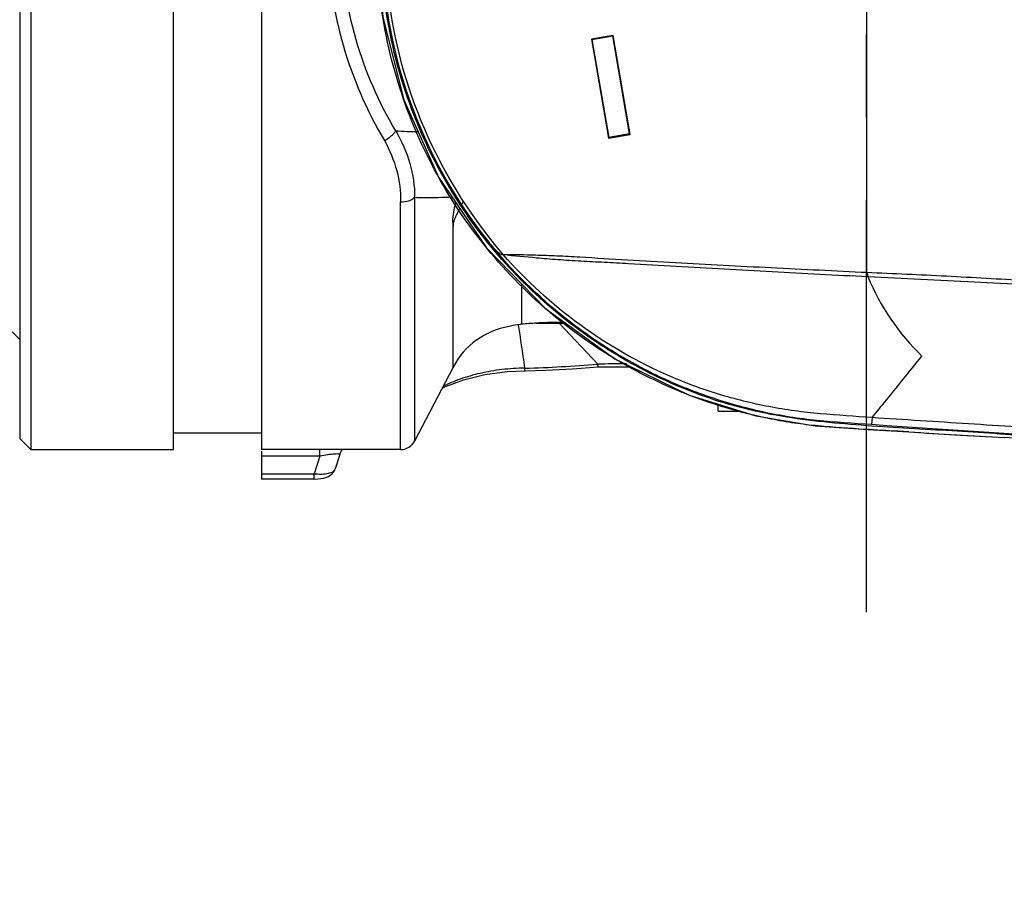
# Model space of a CAD drawing. Header units: millimetres. Extents: x 7426 to 8300, y 123 to 421.
# Tile 176 of 197: x 8128.54 to 8133.02, y 370.08 to 373.99. Entities that reach past the tile are written whole.
import ezdxf

# ---------------------------------------------------------------- set-up
doc = ezdxf.new("R2010")
doc.units = ezdxf.units.MM
doc.linetypes.add('CENTER', pattern=[0.6, 0.375, -0.075, 0.075, -0.075])
for name, color, linetype in [('中心线', 7, 'CENTER'), ('外形图', 7, 'Continuous'), ('尺寸标注', 7, 'Continuous'), ('运动范围', 7, 'Continuous')]:
    doc.layers.add(name, color=color, linetype=linetype)
doc.styles.add('微软雅黑', font='msyh.ttc')
doc.dimstyles.new('尺寸标注_1_20比例', dxfattribs={"dimtxt": 1.5, "dimasz": 1.25, "dimexe": 0.5, "dimexo": 0.4, "dimgap": 0.5, "dimtad": 1, "dimdec": 1, "dimlfac": 20, "dimdsep": 46, "dimtxsty": '微软雅黑', "dimcen": 0.09, "dimadec": 0, "dimazin": 0, "dimtp": 0.01, "dimtm": 0.01, "dimtfac": 1, "dimtdec": 1, "dimtofl": 0, "dimtmove": 0, "dimatfit": 3, "dimfxl": 1, "dimtolj": 1, "dimarcsym": 0})

# ---------------------------------------------------------------- blocks, each defined once
blk = doc.blocks.new('*D1279')
at = {"layer": 'Defpoints', "color": 0}
for p in [(8163.1407, 403.1778), (8093.7172, 293.7489), (8143.3418, 293.7489)]:
    blk.add_point(p, dxfattribs=at)
at = {"layer": '尺寸标注', "color": 0, "lineweight": -2}
for p, q in [((8162.7407, 403.1778), (8093.2172, 403.1778)), ((8093.7172, 401.9278), (8093.7172, 294.9989)), ((8142.9418, 293.7489), (8093.2172, 293.7489))]:
    blk.add_line(p, q, dxfattribs=at)
at = {"layer": '尺寸标注', "color": 0}
for points in [[(8093.9255, 401.9278), (8093.5088, 401.9278), (8093.7172, 403.1778)], [(8093.5088, 294.9989), (8093.9255, 294.9989), (8093.7172, 293.7489)]]:
    blk.add_solid(points, dxfattribs=at)
at = {"layer": '尺寸标注', "color": 0, "insert": (8092.4381, 348.4634), "char_height": 1.5, "attachment_point": 5, "rotation": 90, "style": '微软雅黑'}
blk.add_mtext('\\A1;2188.6', dxfattribs=at)

msp = doc.modelspace()

# ---------------------------------------------------------------- linework, layer by layer
at = {"layer": '中心线', "linetype": 'CENTER', "ltscale": 5}
msp.add_line((8132.3907, 371.2987), (8132.3907, 377.8985), dxfattribs=at)
at = {"layer": '外形图', "color": 7, "linetype": 'Continuous'}
for p, q in [((8128.5907, 376.6879), (8128.5907, 372.0379)), ((8129.2407, 372.0379), (8129.2407, 376.6879)), ((8129.6407, 376.6879), (8129.6407, 372.0379)), ((8128.5407, 376.6379), (8128.5407, 372.0879)), ((8132.3929, 372.8423), (8132.3929, 375.128)), ((8131.2385, 373.9208), (8131.1399, 373.9039)), ((8131.1425, 373.9021), (8131.2367, 373.9183)), ((8131.2367, 373.9183), (8131.2385, 373.9208)), ((8131.3132, 373.4726), (8131.2367, 373.9183)), ((8131.3157, 373.4708), (8131.2385, 373.9208)), ((8131.1399, 373.9039), (8131.2171, 373.4539)), ((8131.1425, 373.9021), (8131.1399, 373.9039)), ((8131.1425, 373.9021), (8131.2189, 373.4564)), ((8131.2171, 373.4539), (8131.3157, 373.4708)), ((8131.3132, 373.4726), (8131.2189, 373.4564)), ((8131.2189, 373.4564), (8131.2171, 373.4539)), ((8130.2719, 372.0379), (8130.2719, 373.1646)), ((8130.336, 373.1847), (8130.336, 372.0767)), ((8130.5116, 372.4133), (8130.5116, 373.0517)), ((8130.822, 372.7916), (8130.822, 372.6077)), ((8128.4907, 372.5879), (8128.5407, 372.5379)), ((8130.891, 372.6129), (8131.0221, 372.6129)), ((8130.9907, 372.6129), (8130.9907, 372.6157)), ((8131.1689, 372.4257), (8130.9928, 372.6129)), ((8130.5116, 372.4133), (8130.336, 372.0767)), ((8131.1707, 372.4136), (8131.322, 372.4137)), ((8131.7157, 372.2129), (8131.7157, 372.2449)), ((8131.7157, 372.2129), (8131.8198, 372.2129)), ((8132.4162, 372.1834), (8132.4139, 372.1514)), ((8128.5907, 372.0379), (8128.5407, 372.0879)), ((8129.6407, 372.1129), (8129.2407, 372.1129)), ((8132.5837, 372.1184), (8132.5832, 372.1185)), ((8132.989, 372.0942), (8133.0172, 372.0926)), ((8133.0163, 372.0927), (8133.0167, 372.0926)), ((8128.5907, 372.0379), (8129.2407, 372.0379)), ((8130.2719, 372.0379), (8129.6407, 372.0379)), ((8129.9056, 372.0081), (8129.9056, 372.0379)), ((8129.6407, 372.0305), (8129.6407, 371.9043)), ((8129.9056, 372.0081), (8129.6407, 372.0081)), ((8129.9056, 372.0081), (8129.88, 371.9286)), ((8129.9967, 372.0164), (8129.9755, 371.9504)), ((8129.6407, 371.9286), (8129.88, 371.9286)), ((8129.88, 371.9043), (8129.6407, 371.9043)), ((8129.88, 371.9043), (8129.88, 371.9286))]:
    msp.add_line(p, q, dxfattribs=at)
for points in [[(8130.1623, 374.3629), (8130.1914, 374.0043), (8130.2869, 373.6282), (8130.4454, 373.2758), (8130.6628, 372.9556), (8130.9325, 372.6778), (8131.2462, 372.4508), (8131.584, 372.2855), (8131.8882, 372.1918), (8132.1577, 372.1467), (8132.396, 372.1292), (8132.5838, 372.1184)], [(8130.4612, 372.3166), (8130.4761, 372.3243), (8130.5584, 372.355), (8130.6553, 372.3794), (8130.7564, 372.3932), (8130.8375, 372.3968)], [(8130.8375, 372.3968), (8130.9332, 372.3989), (8131.0534, 372.4058), (8131.1707, 372.4136)], [(8132.5838, 372.1184), (8132.7193, 372.11), (8132.8175, 372.1041), (8132.989, 372.0942)], [(8129.9967, 372.0164), (8130.0025, 372.0302), (8130.0077, 372.0379)], [(8129.88, 371.9043), (8129.8964, 371.9049), (8129.924, 371.9088), (8129.9449, 371.9162), (8129.9611, 371.9274), (8129.9732, 371.9445), (8129.9755, 371.9504)]]:
    msp.add_lwpolyline(points, dxfattribs=at)
for centre, radius, start, end in [((8132.3909, 374.363), 2.2045, 180.0032, 218.8309), ((8130.3774, 375.3685), 1.8854, 266.1317, 269.2285), ((8133.6992, 373.099), 1.3313, 191.1167, 191.8974), ((8142.2241, 565.8935), 193.319, 267.086038, 267.37277), ((8133.4108, 373.2501), 1.1, 202.7604, 225.7209), ((8130.822, 372.2514), 0.35, 99.241, 152.4472), ((8130.8518, 372.302), 0.3072, 96.7104, 106.2644), ((8130.8504, 372.3121), 0.297, 95.4938, 96.6694), ((8130.9921, 370.8401), 1.7758, 93.2883, 95.4981), ((8130.9907, 370.8679), 1.7479, 89.9979, 93.2943), ((8130.9908, 370.869), 1.7469, 89.0983, 90.0023), ((8136.6103, 435.9413), 63.9497, 266.38952, 266.77822), ((8131.0455, 332.5927), 39.5491, 86.89362, 87.14366), ((8130.2719, 372.1102), 0.0723, 270, 332.4472)]:
    msp.add_arc(centre, radius, start, end, dxfattribs=at)
for points, knots in [([(8141.3073, 371.811), (8140.7886, 371.8186), (8140.0106, 371.8321), (8138.9734, 371.8555), (8138.1956, 371.8759), (8137.4178, 371.8996), (8136.6402, 371.9267), (8135.8626, 371.9575), (8135.2149, 371.9865), (8134.6967, 372.0118), (8134.3082, 372.0319), (8133.9197, 372.0532), (8133.5313, 372.0752), (8133.143, 372.0991), (8132.7548, 372.1252), (8132.4309, 372.142), (8132.1724, 372.1649), (8131.9794, 372.1913), (8131.7891, 372.2334), (8131.604, 372.295), (8131.4253, 372.3729), (8131.2537, 372.4657), (8131.091, 372.573), (8130.8877, 372.7348), (8130.6616, 372.9698), (8130.4439, 373.2946), (8130.2869, 373.6528), (8130.1949, 374.0329), (8130.171, 374.4233), (8130.2162, 374.8118), (8130.3285, 375.1863), (8130.5049, 375.5354), (8130.7399, 375.848), (8130.9785, 376.0703), (8131.1902, 376.2208), (8131.3586, 376.3191), (8131.5349, 376.4024), (8131.7176, 376.4707), (8131.9058, 376.5217), (8132.0982, 376.5527), (8132.2921, 376.5706), (8132.4862, 376.5846), (8132.6804, 376.5972), (8132.9392, 376.6133), (8133.2627, 376.6341), (8133.6511, 376.6573), (8134.0395, 376.6793), (8134.428, 376.7002), (8134.8166, 376.7199), (8135.3347, 376.7448), (8135.9825, 376.7733), (8136.7601, 376.8035), (8137.5377, 376.83), (8138.3155, 376.8532), (8139.0934, 376.8731), (8140.1306, 376.8959), (8140.9086, 376.9091), (8141.4273, 376.9164)], [0, 0, 0, 0, 0.062493, 0.093739, 0.124986, 0.156232, 0.187479, 0.218725, 0.249972, 0.265595, 0.281218, 0.296842, 0.312465, 0.328089, 0.343712, 0.359332, 0.367153, 0.374973, 0.382782, 0.390602, 0.398429, 0.406249, 0.414066, 0.421885, 0.43751, 0.453133, 0.468756, 0.48438, 0.500003, 0.515627, 0.53125, 0.546874, 0.562497, 0.578122, 0.58594, 0.593756, 0.601578, 0.609406, 0.617222, 0.625028, 0.63285, 0.64067, 0.648479, 0.656288, 0.671912, 0.687535, 0.703158, 0.718782, 0.734405, 0.750028, 0.781275, 0.812521, 0.843768, 0.875014, 0.906261, 0.937507, 1, 1, 1, 1]), ([(8129.943, 374.3629), (8129.9431, 374.2806), (8129.9545, 374.1165), (8130.0216, 373.8013), (8130.1182, 373.5785), (8130.1991, 373.4429)], [0, 0, 0, 0, 0.255941, 0.509207, 1, 1, 1, 1]), ([(8130.2502, 373.4874), (8130.1731, 373.6164), (8130.049, 373.9), (8130.005, 374.2073), (8130.0052, 374.3628)], [0, 0, 0, 0, 0.49146, 1, 1, 1, 1]), ([(8132.3848, 372.13), (8132.3132, 372.1344), (8132.2057, 372.1406), (8132.0631, 372.1575), (8131.9215, 372.1821), (8131.747, 372.2259), (8131.5436, 372.2979), (8131.3481, 372.3894), (8131.1006, 372.5359), (8130.8195, 372.7629), (8130.5413, 373.0949), (8130.3319, 373.4743), (8130.1997, 373.8868), (8130.1657, 374.174), (8130.1628, 374.3175)], [0, 0, 0, 0, 0.062434, 0.093713, 0.124986, 0.187524, 0.250064, 0.312607, 0.375159, 0.500122, 0.625093, 0.750067, 0.875027, 1, 1, 1, 1]), ([(8130.7389, 372.9244), (8130.602, 373.0852), (8130.37, 373.4454), (8130.2507, 373.8576), (8130.2222, 374.0668)], [0, 0, 0, 0, 0.500058, 1, 1, 1, 1]), ([(8130.1991, 373.4429), (8130.2108, 373.449), (8130.2266, 373.4594), (8130.243, 373.4754), (8130.2486, 373.4835), (8130.2501, 373.4874)], [0, 0, 0, 0, 0.575487, 0.817981, 1, 1, 1, 1]), ([(8130.2501, 373.4874), (8130.2773, 373.4406), (8130.3205, 373.3428), (8130.3368, 373.2364), (8130.336, 373.1847)], [0, 0, 0, 0, 0.511301, 1, 1, 1, 1]), ([(8130.1991, 373.4429), (8130.2229, 373.3996), (8130.2605, 373.3094), (8130.2736, 373.2119), (8130.2719, 373.1646)], [0, 0, 0, 0, 0.511619, 1, 1, 1, 1]), ([(8130.2719, 373.1646), (8130.2845, 373.1643), (8130.3074, 373.1668), (8130.329, 373.1773), (8130.336, 373.1847)], [0, 0, 0, 0, 0.552146, 1, 1, 1, 1]), ([(8130.336, 373.1847), (8130.3503, 373.1842), (8130.4069, 373.1831), (8130.4634, 373.1844), (8130.5056, 373.187)], [0, 0, 0, 0, 0.253046, 1, 1, 1, 1]), ([(8130.5145, 373.1282), (8130.5114, 373.114), (8130.5081, 373.0885), (8130.5092, 373.0625), (8130.5117, 373.0517)], [0, 0, 0, 0, 0.565548, 1, 1, 1, 1]), ([(8130.5116, 373.0517), (8130.5116, 373.0583), (8130.5143, 373.0725), (8130.5215, 373.0931), (8130.5313, 373.1135), (8130.5385, 373.1268), (8130.5421, 373.1334)], [0, 0, 0, 0, 0.22818, 0.48548, 0.743051, 1, 1, 1, 1]), ([(8132.4139, 372.1514), (8132.3311, 372.1575), (8132.2067, 372.1638), (8132.0419, 372.1847), (8131.8788, 372.2158), (8131.6786, 372.2716), (8131.4474, 372.3653), (8131.2282, 372.4844), (8130.9561, 372.6748), (8130.7774, 372.8516), (8130.6736, 372.9807)], [0, 0, 0, 0, 0.125073, 0.187614, 0.250155, 0.375197, 0.500239, 0.625279, 0.750321, 1, 1, 1, 1]), ([(8130.7389, 372.9244), (8130.7371, 372.9236), (8130.7322, 372.923), (8130.7247, 372.9266), (8130.7169, 372.9328), (8130.7053, 372.9441), (8130.6907, 372.9601), (8130.6793, 372.9737), (8130.6736, 372.9807)], [0, 0, 0, 0, 0.067698, 0.154714, 0.270106, 0.404885, 0.695556, 1, 1, 1, 1]), ([(8132.4162, 372.1834), (8132.3377, 372.1892), (8132.2198, 372.1962), (8132.0632, 372.2131), (8131.9078, 372.2386), (8131.7164, 372.286), (8131.4205, 372.3945), (8131.0768, 372.5922), (8130.8426, 372.8063), (8130.7389, 372.9245)], [0, 0, 0, 0, 0.125087, 0.187602, 0.250155, 0.375292, 0.500377, 0.75017, 1, 1, 1, 1]), ([(8130.7389, 372.9245), (8130.7894, 372.9196), (8130.8723, 372.9116), (8130.9901, 372.902), (8131.0932, 372.8956), (8131.2001, 372.8901), (8131.3446, 372.8824), (8131.5984, 372.8686), (8131.9612, 372.8481), (8132.2514, 372.8317), (8132.3965, 372.8245)], [0, 0, 0, 0, 0.091654, 0.150438, 0.213496, 0.278301, 0.343723, 0.474957, 0.737472, 1, 1, 1, 1]), ([(8132.3929, 372.8423), (8132.2477, 372.8494), (8132.0299, 372.8601), (8131.7395, 372.8747), (8131.5217, 372.8863), (8131.3045, 372.8987), (8131.1251, 372.9102), (8130.9858, 372.9181), (8130.8694, 372.9221), (8130.7879, 372.9234), (8130.7389, 372.9244)], [0, 0, 0, 0, 0.263368, 0.395037, 0.526722, 0.658376, 0.789109, 0.852421, 0.911113, 1, 1, 1, 1]), ([(8133.3557, 372.7954), (8133.2755, 372.7988), (8133.0748, 372.8075), (8132.7541, 372.8264), (8132.5133, 372.8374), (8132.3929, 372.8423)], [0, 0, 0, 0, 0.250001, 0.625001, 1, 1, 1, 1]), ([(8130.8376, 372.4083), (8130.8352, 372.4255), (8130.8258, 372.4914), (8130.8165, 372.5573), (8130.8089, 372.6059)], [0, 0, 0, 0, 0.260994, 1, 1, 1, 1]), ([(8132.4162, 372.1834), (8132.4348, 372.2064), (8132.5103, 372.2994), (8132.5859, 372.3925), (8132.6428, 372.4626)], [0, 0, 0, 0, 0.246786, 1, 1, 1, 1]), ([(8130.8376, 372.4083), (8130.8028, 372.408), (8130.7343, 372.4036), (8130.6355, 372.3867), (8130.5452, 372.3607), (8130.4894, 372.3377), (8130.4638, 372.325)], [0, 0, 0, 0, 0.270822, 0.532325, 0.777831, 1, 1, 1, 1]), ([(8130.8375, 372.3968), (8130.8376, 372.3968), (8130.8376, 372.3972), (8130.8377, 372.3976), (8130.8376, 372.3986), (8130.8377, 372.4005), (8130.8377, 372.4038), (8130.8376, 372.4066), (8130.8376, 372.4083)], [0, 0, 0, 0, 0.016904, 0.065238, 0.145091, 0.256224, 0.570376, 1, 1, 1, 1]), ([(8130.8376, 372.4083), (8130.8929, 372.409), (8131.0034, 372.4143), (8131.1137, 372.423), (8131.1689, 372.4257)], [0, 0, 0, 0, 0.499978, 1, 1, 1, 1]), ([(8131.1707, 372.4136), (8131.1707, 372.4136), (8131.1708, 372.414), (8131.1707, 372.4149), (8131.1704, 372.4173), (8131.1698, 372.4209), (8131.1693, 372.424), (8131.1689, 372.4257)], [0, 0, 0, 0, 0.017993, 0.065743, 0.255212, 0.568603, 1, 1, 1, 1]), ([(8135.9246, 371.993), (8135.7783, 371.9989), (8135.559, 372.0087), (8135.2664, 372.0214), (8135.0471, 372.0322), (8134.8277, 372.0424), (8134.5353, 372.0574), (8134.0236, 372.0841), (8133.4389, 372.1182), (8132.8545, 372.1549), (8132.5623, 372.1741), (8132.4162, 372.1834)], [0, 0, 0, 0, 0.125, 0.1875, 0.25, 0.3125, 0.375, 0.5, 0.75, 0.875, 1, 1, 1, 1]), ([(8132.5832, 372.1185), (8132.5671, 372.1193), (8132.5009, 372.1229), (8132.4348, 372.1269), (8132.3848, 372.13)], [0, 0, 0, 0, 0.243532, 1, 1, 1, 1]), ([(8141.3074, 371.8155), (8140.9366, 371.8208), (8140.1949, 371.8334), (8138.7118, 371.8646), (8136.1168, 371.9405), (8133.8938, 372.0501), (8132.4139, 372.1514)], [0, 0, 0, 0, 0.125001, 0.250004, 0.500008, 1, 1, 1, 1]), ([(8129.9967, 372.0164), (8129.9969, 372.0168), (8129.9943, 372.0178), (8129.9908, 372.0179), (8129.9829, 372.0182), (8129.9722, 372.0177), (8129.9581, 372.0165), (8129.9355, 372.0138), (8129.9177, 372.0106), (8129.9056, 372.0081)], [0, 0, 0, 0, 0.015031, 0.059686, 0.139904, 0.258085, 0.413017, 0.596554, 1, 1, 1, 1]), ([(8129.88, 371.9286), (8129.8914, 371.9273), (8129.9128, 371.9262), (8129.9384, 371.9287), (8129.9554, 371.9336), (8129.9669, 371.9389), (8129.9739, 371.9454), (8129.9755, 371.9504)], [0, 0, 0, 0, 0.334298, 0.625752, 0.746798, 0.848698, 1, 1, 1, 1])]:
    msp.add_open_spline(points, degree=3, knots=knots, dxfattribs=at)
for points in [[(8130.5225, 373.1622), (8130.5197, 373.1509), (8130.517, 373.1396), (8130.5145, 373.1282)], [(8130.5537, 373.1556), (8130.5548, 373.1583), (8130.556, 373.1609), (8130.5571, 373.1635)], [(8131.2993, 372.4274), (8131.2559, 372.4288), (8131.2123, 372.4277), (8131.1689, 372.4257)]]:
    msp.add_open_spline(points, degree=3, dxfattribs=at)
at = {"layer": '运动范围'}
msp.add_arc((8163.1407, 344.3629), 58.815, 350, 225, dxfattribs=at)

# ---------------------------------------------------------------- dimensions: what is measured, and where the dimension line sits
at = {"layer": '尺寸标注'}
dim = msp.add_linear_dim(base=(8093.7172, 293.7489), p1=(8163.1407, 403.1778), p2=(8143.3418, 293.7489), angle=90, dimstyle='尺寸标注_1_20比例', dxfattribs=at)
dim.commit()
dim.dimension.update_dxf_attribs({"geometry": '*D1279', "text_midpoint": (8092.4381, 348.4634)})

doc.saveas('drawing.dxf')
